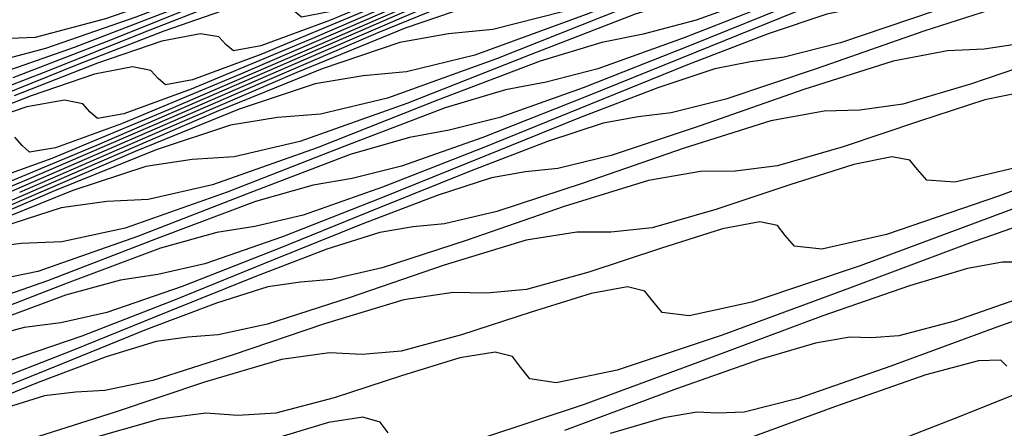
# Model space of a CAD drawing. Extents: x 3249832 to 3255657, y 13789405 to 13793316.
# Tile 208 of 256: x 3254666.26 to 3254676.67, y 13790552.21 to 13790556.53. Entities that reach past the tile are written whole.
import ezdxf

# ---------------------------------------------------------------- set-up
doc = ezdxf.new("R2010")
doc.units = 0
doc.header["$LTSCALE"] = 100
doc.header["$MEASUREMENT"] = 0
for name, color, linetype in [('GRATIO_CON', 10, 'CONTINUOUS'), ('GRATIO_ICON', 7, 'CONTINUOUS'), ('TARGETS_EAST', 7, 'CONTINUOUS')]:
    doc.layers.add(name, color=color, linetype=linetype)

# ---------------------------------------------------------------- blocks, each defined once
blk = doc.blocks.new('Gratio_032316_contours')
at = {"layer": 'GRATIO_CON', "color": 5, "linetype": 'Continuous', "flags": 128}
for points in [[(3254693.813, 13790559.616), (3254690.435, 13790558.104), (3254687.645, 13790556.861), (3254685.638, 13790555.978), (3254684.49, 13790555.49), (3254683.795, 13790555.208), (3254683.027, 13790554.887), (3254681.819, 13790554.355), (3254680.427, 13790553.736), (3254679.266, 13790553.229), (3254678.643, 13790552.981), (3254678.433, 13790552.937), (3254678.403, 13790552.991), (3254678.342, 13790553.047), (3254678.136, 13790553.04), (3254677.691, 13790552.916), (3254676.969, 13790552.647), (3254676.148, 13790552.32), (3254675.461, 13790552.052)], [(3254677.612, 13790553.643), (3254676.621, 13790553.293), (3254675.47, 13790552.871), (3254674.49, 13790552.531), (3254673.922, 13790552.386), (3254673.639, 13790552.373), (3254673.42, 13790552.384), (3254673.072, 13790552.326), (3254672.504, 13790552.161)], [(3254677.161, 13790553.701), (3254676.144, 13790553.346), (3254675.556, 13790553.19), (3254675.263, 13790553.17), (3254675.037, 13790553.177), (3254674.676, 13790553.114), (3254674.087, 13790552.941), (3254673.204, 13790552.633), (3254672.021, 13790552.192)], [(3254676.887, 13790553.968), (3254676.653, 13790553.969), (3254676.28, 13790553.901), (3254675.669, 13790553.721), (3254674.754, 13790553.402), (3254673.527, 13790552.944), (3254672.228, 13790552.465), (3254671.155, 13790552.111)], [(3254670.158, 13790552.166), (3254670.072, 13790552.281), (3254669.892, 13790552.333), (3254669.527, 13790552.277), (3254668.932, 13790552.098)], [(3254677.251, 13790554.501), (3254676.303, 13790554.17), (3254675.033, 13790553.696), (3254673.688, 13790553.199), (3254672.579, 13790552.829), (3254671.935, 13790552.695), (3254671.655, 13790552.739), (3254671.557, 13790552.861), (3254671.472, 13790552.973), (3254671.29, 13790553.02), (3254670.915, 13790552.959), (3254670.3, 13790552.77), (3254669.588, 13790552.538), (3254668.97, 13790552.375), (3254668.569, 13790552.35), (3254668.232, 13790552.373), (3254667.74, 13790552.313), (3254666.95, 13790552.085)], [(3254678.045, 13790555.2), (3254676.608, 13790554.666), (3254675.426, 13790554.263), (3254674.743, 13790554.107), (3254674.452, 13790554.138), (3254674.355, 13790554.252), (3254674.273, 13790554.356), (3254674.086, 13790554.395), (3254673.691, 13790554.321), (3254673.037, 13790554.114), (3254672.278, 13790553.863), (3254671.621, 13790553.681), (3254671.198, 13790553.641), (3254670.845, 13790553.65), (3254670.325, 13790553.573), (3254669.484, 13790553.32), (3254668.509, 13790552.989), (3254667.672, 13790552.721), (3254667.164, 13790552.614), (3254666.853, 13790552.598), (3254666.526, 13790552.557), (3254666.014, 13790552.401)], [(3254676.85, 13790554.981), (3254676.147, 13790554.813), (3254675.85, 13790554.837), (3254675.754, 13790554.947), (3254675.673, 13790555.048), (3254675.483, 13790555.082), (3254675.079, 13790555.002), (3254674.405, 13790554.786), (3254673.623, 13790554.525), (3254672.947, 13790554.333), (3254672.513, 13790554.286), (3254672.152, 13790554.288), (3254671.617, 13790554.202), (3254670.751, 13790553.938), (3254669.746, 13790553.594), (3254668.883, 13790553.315), (3254668.361, 13790553.201), (3254668.042, 13790553.179), (3254667.707, 13790553.133), (3254667.179, 13790552.97), (3254666.46, 13790552.697), (3254665.596, 13790552.349)], [(3254676.881, 13790555.77), (3254676.466, 13790555.683), (3254675.773, 13790555.459), (3254674.968, 13790555.187), (3254674.272, 13790554.986), (3254673.827, 13790554.931), (3254673.458, 13790554.926), (3254672.91, 13790554.832), (3254672.018, 13790554.556), (3254670.983, 13790554.199), (3254670.094, 13790553.909), (3254669.558, 13790553.787), (3254669.231, 13790553.76), (3254668.888, 13790553.708), (3254668.345, 13790553.538), (3254667.604, 13790553.257), (3254666.712, 13790552.897), (3254665.734, 13790552.501)], [(3254677.142, 13790556.131), (3254676.313, 13790555.849), (3254675.597, 13790555.638), (3254675.142, 13790555.576), (3254674.765, 13790555.564), (3254674.202, 13790555.461), (3254673.285, 13790555.174), (3254672.219, 13790554.804), (3254671.305, 13790554.503), (3254670.754, 13790554.374), (3254670.421, 13790554.341), (3254670.069, 13790554.284), (3254669.511, 13790554.107), (3254668.748, 13790553.816), (3254667.829, 13790553.446), (3254666.821, 13790553.037), (3254665.862, 13790552.664)], [(3254676.787, 13790556.72), (3254675.819, 13790556.41), (3254674.692, 13790556.015), (3254673.727, 13790555.691), (3254673.148, 13790555.547), (3254672.799, 13790555.504), (3254672.431, 13790555.436), (3254671.842, 13790555.244), (3254671.035, 13790554.934), (3254670.062, 13790554.542), (3254668.995, 13790554.109), (3254667.98, 13790553.713), (3254667.184, 13790553.438), (3254666.698, 13790553.33), (3254666.312, 13790553.278), (3254665.745, 13790553.128)], [(3254677.086, 13790557.028), (3254675.929, 13790556.62), (3254674.938, 13790556.285), (3254674.345, 13790556.133), (3254673.989, 13790556.085), (3254673.612, 13790556.012), (3254673.008, 13790555.812), (3254672.179, 13790555.494), (3254671.179, 13790555.09), (3254670.082, 13790554.645), (3254669.04, 13790554.237), (3254668.222, 13790553.952), (3254667.724, 13790553.838), (3254667.33, 13790553.78), (3254666.748, 13790553.622), (3254665.788, 13790553.266)], [(3254677.166, 13790557.225), (3254676.149, 13790556.879), (3254675.542, 13790556.72), (3254675.178, 13790556.666), (3254674.793, 13790556.588), (3254674.173, 13790556.381), (3254673.322, 13790556.053), (3254672.296, 13790555.639), (3254671.169, 13790555.181), (3254670.099, 13790554.761), (3254669.26, 13790554.467), (3254668.75, 13790554.346), (3254668.347, 13790554.282), (3254667.751, 13790554.117), (3254666.766, 13790553.749), (3254665.61, 13790553.302)], [(3254676.738, 13790557.306), (3254676.367, 13790557.247), (3254675.974, 13790557.163), (3254675.339, 13790556.949), (3254674.466, 13790556.612), (3254673.412, 13790556.187), (3254672.256, 13790555.718), (3254671.158, 13790555.286), (3254670.298, 13790554.982), (3254669.776, 13790554.854), (3254669.365, 13790554.784), (3254668.755, 13790554.611), (3254667.745, 13790554.231), (3254666.559, 13790553.771), (3254665.53, 13790553.415)], [(3254676.753, 13790557.731), (3254675.646, 13790557.283), (3254674.431, 13790556.79), (3254673.277, 13790556.334), (3254672.375, 13790556.011), (3254671.829, 13790555.87), (3254671.399, 13790555.788), (3254670.761, 13790555.6), (3254669.701, 13790555.196), (3254668.457, 13790554.709), (3254667.378, 13790554.329), (3254666.71, 13790554.185), (3254666.279, 13790554.167), (3254665.807, 13790554.108)], [(3254676.763, 13790557.831), (3254675.518, 13790557.326), (3254674.336, 13790556.859), (3254673.413, 13790556.526), (3254672.855, 13790556.378), (3254672.417, 13790556.291), (3254671.764, 13790556.094), (3254670.68, 13790555.679), (3254669.406, 13790555.178), (3254668.302, 13790554.786), (3254667.621, 13790554.633), (3254667.183, 13790554.61), (3254666.702, 13790554.544), (3254665.948, 13790554.3)], [(3254677.879, 13790558.38), (3254676.605, 13790557.862), (3254675.395, 13790557.383), (3254674.451, 13790557.04), (3254673.881, 13790556.886), (3254673.434, 13790556.793), (3254672.768, 13790556.588), (3254671.658, 13790556.161), (3254670.355, 13790555.647), (3254669.226, 13790555.243), (3254668.532, 13790555.082), (3254668.086, 13790555.053), (3254667.596, 13790554.981), (3254666.826, 13790554.728), (3254665.776, 13790554.304)], [(3254677.692, 13790558.398), (3254676.455, 13790557.907), (3254675.489, 13790557.555), (3254674.907, 13790557.394), (3254674.452, 13790557.295), (3254673.771, 13790557.082), (3254672.636, 13790556.644), (3254671.304, 13790556.116), (3254670.151, 13790555.7), (3254669.442, 13790555.531), (3254668.99, 13790555.496), (3254668.491, 13790555.417), (3254667.705, 13790555.156), (3254666.63, 13790554.722), (3254665.327, 13790554.162)], [(3254676.96, 13790558.41), (3254676.486, 13790558.299), (3254675.778, 13790558.071), (3254674.593, 13790557.609), (3254673.201, 13790557.054), (3254671.999, 13790556.614), (3254671.264, 13790556.428), (3254670.796, 13790556.381), (3254670.28, 13790556.29), (3254669.461, 13790556.012), (3254668.339, 13790555.557), (3254666.976, 13790554.971), (3254665.468, 13790554.315)], [(3254676.781, 13790558.565), (3254675.571, 13790558.091), (3254674.15, 13790557.523), (3254672.923, 13790557.071), (3254672.174, 13790556.877), (3254671.7, 13790556.824), (3254671.175, 13790556.727), (3254670.339, 13790556.44), (3254669.193, 13790555.974), (3254667.801, 13790555.375), (3254666.26, 13790554.705)], [(3254677.784, 13790559.059), (3254676.55, 13790558.574), (3254675.099, 13790557.992), (3254673.847, 13790557.528), (3254673.085, 13790557.326), (3254672.603, 13790557.267), (3254672.07, 13790557.164), (3254671.218, 13790556.869), (3254670.048, 13790556.391), (3254668.626, 13790555.78), (3254667.052, 13790555.095), (3254665.554, 13790554.45)], [(3254677.528, 13790559.056), (3254676.048, 13790558.461), (3254674.772, 13790557.985), (3254673.996, 13790557.775), (3254673.507, 13790557.71), (3254672.964, 13790557.6), (3254672.096, 13790557.297), (3254670.902, 13790556.809), (3254669.451, 13790556.184), (3254667.844, 13790555.486), (3254666.315, 13790554.827), (3254665.128, 13790554.334)], [(3254677.946, 13790559.399), (3254676.62, 13790558.899), (3254675.817, 13790558.672), (3254675.314, 13790558.595), (3254674.754, 13790558.473), (3254673.852, 13790558.153), (3254672.611, 13790557.643), (3254671.1, 13790556.993), (3254669.428, 13790556.266), (3254667.836, 13790555.58), (3254666.602, 13790555.065), (3254665.918, 13790554.817)], [(3254676.728, 13790559.121), (3254676.217, 13790559.038), (3254675.648, 13790558.91), (3254674.731, 13790558.581), (3254673.465, 13790558.061), (3254671.925, 13790557.398), (3254670.22, 13790556.656), (3254668.597, 13790555.956), (3254667.338, 13790555.431), (3254666.642, 13790555.176), (3254666.367, 13790555.132), (3254666.291, 13790555.201), (3254666.211, 13790555.289)], [(3254677.121, 13790559.481), (3254676.543, 13790559.346), (3254675.609, 13790559.009), (3254674.319, 13790558.478), (3254672.75, 13790557.802), (3254671.012, 13790557.046), (3254669.358, 13790556.332), (3254668.075, 13790555.796), (3254667.365, 13790555.535), (3254667.086, 13790555.488), (3254667.01, 13790555.555), (3254666.93, 13790555.642), (3254666.737, 13790555.681), (3254666.34, 13790555.609), (3254665.683, 13790555.387)], [(3254677.438, 13790559.783), (3254676.487, 13790559.438), (3254675.174, 13790558.895), (3254673.575, 13790558.207), (3254671.804, 13790557.437), (3254670.119, 13790556.709), (3254668.812, 13790556.162), (3254668.089, 13790555.894), (3254667.805, 13790555.844), (3254667.728, 13790555.91), (3254667.65, 13790555.995), (3254667.455, 13790556.031), (3254667.053, 13790555.956), (3254666.385, 13790555.728), (3254665.519, 13790555.39)], [(3254676.882, 13790559.73), (3254675.224, 13790559.016), (3254673.388, 13790558.217), (3254671.64, 13790557.462), (3254670.285, 13790556.893), (3254669.536, 13790556.612), (3254669.243, 13790556.556), (3254669.166, 13790556.619), (3254669.089, 13790556.701), (3254668.891, 13790556.733), (3254668.477, 13790556.65), (3254667.787, 13790556.411), (3254666.889, 13790556.06), (3254665.89, 13790555.66)], [(3254677.737, 13790560.148), (3254676.049, 13790559.42), (3254674.18, 13790558.607), (3254672.401, 13790557.838), (3254671.022, 13790557.258), (3254670.26, 13790556.971), (3254669.962, 13790556.912), (3254669.885, 13790556.973), (3254669.808, 13790557.054), (3254669.609, 13790557.084), (3254669.19, 13790556.997), (3254668.488, 13790556.753), (3254667.575, 13790556.395), (3254666.557, 13790555.987), (3254665.542, 13790555.596)], [(3254676.874, 13790559.825), (3254674.972, 13790558.997), (3254673.162, 13790558.214), (3254671.759, 13790557.624), (3254670.983, 13790557.33), (3254670.682, 13790557.268), (3254670.604, 13790557.328), (3254670.527, 13790557.407), (3254670.327, 13790557.434), (3254669.902, 13790557.345), (3254669.189, 13790557.095), (3254668.26, 13790556.729), (3254667.225, 13790556.315), (3254666.192, 13790555.917)], [(3254677.698, 13790560.229), (3254675.764, 13790559.388), (3254673.923, 13790558.591), (3254672.495, 13790557.989), (3254671.707, 13790557.689), (3254671.401, 13790557.624), (3254671.323, 13790557.682), (3254671.247, 13790557.76), (3254671.045, 13790557.785), (3254670.615, 13790557.692), (3254669.89, 13790557.436), (3254668.945, 13790557.064), (3254667.892, 13790556.643), (3254666.841, 13790556.238), (3254665.902, 13790555.911)], [(3254677.348, 13790560.168), (3254675.444, 13790559.344), (3254673.969, 13790558.72), (3254673.154, 13790558.408), (3254672.839, 13790558.336), (3254672.761, 13790558.391), (3254672.686, 13790558.466), (3254672.481, 13790558.487), (3254672.039, 13790558.386), (3254671.292, 13790558.12), (3254670.316, 13790557.734), (3254669.227, 13790557.298), (3254668.141, 13790556.879), (3254667.17, 13790556.54), (3254666.427, 13790556.343), (3254666.427, 13790556.343), (3254665.988, 13790556.325)]]:
    blk.add_lwpolyline(points, dxfattribs=at)
at = {"layer": 'GRATIO_ICON', "color": 7, "linetype": 'Continuous', "flags": 128}
for points in [[(3254676.697, 13790552.871), (3254676.635, 13790552.934), (3254676.399, 13790552.928), (3254675.841, 13790552.778), (3254674.887, 13790552.444), (3254673.779, 13790552.04)], [(3254677.853, 13790554.939), (3254676.539, 13790554.448), (3254675.148, 13790553.932), (3254674.003, 13790553.546), (3254673.339, 13790553.401), (3254673.053, 13790553.438), (3254672.956, 13790553.557), (3254672.872, 13790553.665), (3254672.688, 13790553.708), (3254672.303, 13790553.64), (3254671.669, 13790553.442), (3254670.933, 13790553.201), (3254670.296, 13790553.028), (3254669.884, 13790552.996), (3254669.539, 13790553.012), (3254669.032, 13790552.943), (3254668.217, 13790552.703), (3254667.273, 13790552.384), (3254666.461, 13790552.127)], [(3254676.923, 13790556.291), (3254676.456, 13790556.221), (3254676.071, 13790556.203), (3254675.495, 13790556.091), (3254674.552, 13790555.792), (3254673.456, 13790555.409), (3254672.516, 13790555.097), (3254671.951, 13790554.96), (3254671.61, 13790554.923), (3254671.25, 13790554.86), (3254670.676, 13790554.675), (3254669.891, 13790554.375), (3254668.946, 13790553.994), (3254667.908, 13790553.573), (3254666.921, 13790553.188), (3254666.146, 13790552.923)], [(3254677.155, 13790557.739), (3254676.505, 13790557.518), (3254675.61, 13790557.171), (3254674.529, 13790556.735), (3254673.344, 13790556.254), (3254672.218, 13790555.81), (3254671.337, 13790555.496), (3254670.802, 13790555.362), (3254670.382, 13790555.286), (3254669.758, 13790555.105), (3254668.723, 13790554.714), (3254667.508, 13790554.24), (3254666.454, 13790553.872), (3254665.799, 13790553.736)], [(3254677.514, 13790558.432), (3254676.527, 13790558.07), (3254675.933, 13790557.902), (3254675.469, 13790557.797), (3254674.774, 13790557.577), (3254673.615, 13790557.126), (3254672.252, 13790556.585), (3254671.075, 13790556.157), (3254670.353, 13790555.98), (3254669.893, 13790555.938), (3254669.386, 13790555.854), (3254668.583, 13790555.584), (3254667.484, 13790555.139), (3254666.152, 13790554.566)], [(3254676.997, 13790558.93), (3254675.696, 13790558.442), (3254674.906, 13790558.223), (3254674.41, 13790558.152), (3254673.859, 13790558.037), (3254672.974, 13790557.725), (3254671.756, 13790557.226), (3254670.276, 13790556.589), (3254668.636, 13790555.876), (3254667.075, 13790555.203), (3254665.865, 13790554.7)], [(3254677.365, 13790559.866), (3254676.028, 13790559.313), (3254674.399, 13790558.611), (3254672.596, 13790557.827), (3254670.879, 13790557.085), (3254669.549, 13790556.527), (3254668.813, 13790556.253), (3254668.524, 13790556.2), (3254668.447, 13790556.264), (3254668.369, 13790556.348), (3254668.173, 13790556.382), (3254667.765, 13790556.303), (3254667.086, 13790556.07), (3254666.204, 13790555.725)], [(3254678.523, 13790560.634), (3254676.556, 13790559.778), (3254674.683, 13790558.967), (3254673.232, 13790558.355), (3254672.431, 13790558.049), (3254672.12, 13790557.98), (3254672.042, 13790558.037), (3254671.966, 13790558.113), (3254671.763, 13790558.136), (3254671.327, 13790558.039), (3254670.591, 13790557.778), (3254669.631, 13790557.399), (3254668.56, 13790556.97), (3254667.491, 13790556.558), (3254666.536, 13790556.226), (3254665.804, 13790556.034)]]:
    blk.add_lwpolyline(points, dxfattribs=at)

msp = doc.modelspace()

# ---------------------------------------------------------------- block references
at = {"layer": 'TARGETS_EAST'}
msp.add_blockref('Gratio_032316_contours', (0, 0), dxfattribs=at)

doc.saveas('drawing.dxf')
